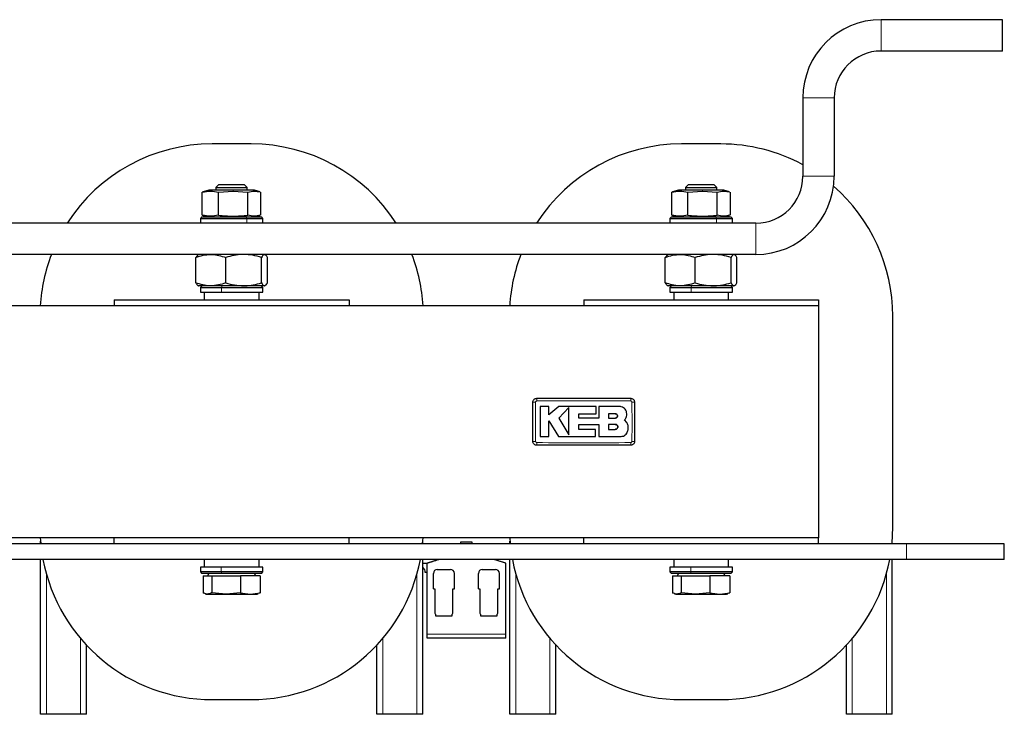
# Model space of a CAD drawing. Header units: millimetres. Extents: x 5 to 418, y 2 to 292.
# Tile 5 of 23: x 94 to 157, y 100 to 144. Entities that reach past the tile are written whole.
import ezdxf

# ---------------------------------------------------------------- set-up
doc = ezdxf.new("R2010")
doc.units = ezdxf.units.MM

msp = doc.modelspace()

# ---------------------------------------------------------------- linework, layer by layer
at = {"color": 7, "linetype": 'Continuous', "lineweight": 25}
for p, q in [((156.4603, 143.9836), (148.7103, 143.9836)), ((156.4603, 141.9836), (156.4603, 143.9836)), ((156.4603, 141.9836), (148.7103, 141.9836)), ((143.7103, 138.9836), (143.7103, 133.9836)), ((145.7103, 138.9836), (145.7103, 133.9836)), ((108.4603, 136.0461), (105.9603, 136.0461)), ((138.4603, 136.0461), (135.9603, 136.0461)), ((106.402, 133.4586), (106.2103, 133.2669)), ((106.402, 133.4586), (108.0185, 133.4586)), ((108.2103, 133.2669), (108.0185, 133.4586)), ((136.402, 133.4586), (136.2103, 133.2669)), ((136.402, 133.4586), (138.0185, 133.4586)), ((138.2103, 133.2669), (138.0185, 133.4586)), ((105.391, 132.978), (105.337, 132.9694)), ((105.337, 131.4979), (105.337, 132.9694)), ((105.7603, 133.0836), (105.3893, 132.9842)), ((107.2935, 133.0836), (105.7603, 133.0836)), ((106.2103, 133.2669), (106.2103, 133.0836)), ((106.2103, 133.2669), (108.2103, 133.2669)), ((106.3669, 132.9694), (107.3035, 133.0367)), ((106.3669, 131.4979), (106.3669, 132.9694)), ((108.6603, 133.0836), (107.2935, 133.0836)), ((107.3035, 133.0367), (108.2402, 132.9694)), ((108.2103, 133.0836), (108.2103, 133.2669)), ((108.2402, 131.4979), (108.2402, 132.9694)), ((109.0312, 132.9842), (108.6603, 133.0836)), ((109.0836, 131.4979), (109.0836, 132.9694)), ((135.391, 132.978), (135.337, 132.9694)), ((135.337, 131.4979), (135.337, 132.9694)), ((135.7603, 133.0836), (135.3893, 132.9842)), ((137.2935, 133.0836), (135.7603, 133.0836)), ((136.2103, 133.2669), (136.2103, 133.0836)), ((136.2103, 133.2669), (138.2103, 133.2669)), ((136.3669, 132.9694), (137.3035, 133.0367)), ((136.3669, 131.4979), (136.3669, 132.9694)), ((138.6603, 133.0836), (137.2935, 133.0836)), ((137.3035, 133.0367), (138.2402, 132.9694)), ((138.2103, 133.0836), (138.2103, 133.2669)), ((138.2402, 131.4979), (138.2402, 132.9694)), ((139.0312, 132.9842), (138.6603, 133.0836)), ((139.0836, 131.4979), (139.0836, 132.9694)), ((140.7103, 130.9836), (73.7103, 130.9836)), ((105.3103, 131.3836), (105.2103, 131.2836)), ((105.2103, 131.2836), (105.2103, 130.9836)), ((105.2103, 131.2836), (108.1897, 131.2836)), ((105.3103, 131.3836), (108.1408, 131.3836)), ((105.337, 131.4979), (105.391, 131.4892)), ((105.3893, 131.483), (105.7603, 131.3836)), ((108.1408, 131.3836), (109.1103, 131.3836)), ((108.1897, 131.2836), (109.2103, 131.2836)), ((108.6603, 131.3836), (109.0312, 131.483)), ((109.2103, 131.2836), (109.1103, 131.3836)), ((109.2103, 130.9836), (109.2103, 131.2836)), ((135.3103, 131.3836), (135.2103, 131.2836)), ((135.2103, 131.2836), (135.2103, 130.9836)), ((135.2103, 131.2836), (138.1897, 131.2836)), ((135.3103, 131.3836), (138.1408, 131.3836)), ((135.337, 131.4979), (135.391, 131.4892)), ((135.3893, 131.483), (135.7603, 131.3836)), ((138.1408, 131.3836), (139.1103, 131.3836)), ((138.1897, 131.2836), (139.2103, 131.2836)), ((138.6603, 131.3836), (139.0312, 131.483)), ((139.2103, 131.2836), (139.1103, 131.3836)), ((139.2103, 130.9836), (139.2103, 131.2836)), ((140.7103, 128.9836), (73.7103, 128.9836)), ((105.0597, 128.9663), (104.9218, 128.7938)), ((104.9218, 127.1734), (104.9218, 128.7938)), ((105.0853, 128.9836), (105.0597, 128.9688)), ((106.8328, 127.1734), (106.8328, 128.7938)), ((109.1212, 127.1734), (109.1212, 128.7938)), ((109.3609, 128.9688), (109.3353, 128.9836)), ((109.4987, 127.1734), (109.4987, 128.7938)), ((135.0597, 128.9663), (134.9218, 128.7938)), ((134.9218, 127.1734), (134.9218, 128.7938)), ((135.0853, 128.9836), (135.0597, 128.9688)), ((136.8328, 127.1734), (136.8328, 128.7938)), ((139.1212, 127.1734), (139.1212, 128.7938)), ((139.3609, 128.9688), (139.3353, 128.9836)), ((139.4987, 127.1734), (139.4987, 128.7938)), ((105.0597, 126.9984), (105.0853, 126.9836)), ((105.8773, 126.9836), (105.0859, 126.9836)), ((105.3103, 126.9836), (105.2103, 126.8836)), ((105.2103, 126.8836), (105.2103, 126.5836)), ((105.2103, 126.8836), (106.5704, 126.8836)), ((105.2103, 126.5836), (106.5704, 126.5836)), ((105.4603, 126.5836), (105.4603, 126.0836)), ((107.977, 126.9836), (105.8773, 126.9836)), ((106.5704, 126.8836), (109.2103, 126.8836)), ((106.5704, 126.5836), (109.2103, 126.5836)), ((109.31, 126.9836), (107.977, 126.9836)), ((108.9603, 126.0836), (108.9603, 126.5836)), ((109.2103, 126.8836), (109.1103, 126.9836)), ((109.2103, 126.5836), (109.2103, 126.8836)), ((109.3353, 126.9836), (109.31, 126.9836)), ((109.3353, 126.9836), (109.3609, 126.9984)), ((135.0597, 126.9984), (135.0853, 126.9836)), ((135.8773, 126.9836), (135.0859, 126.9836)), ((135.3103, 126.9836), (135.2103, 126.8836)), ((135.2103, 126.8836), (135.2103, 126.5836)), ((135.2103, 126.8836), (136.5704, 126.8836)), ((135.2103, 126.5836), (136.5704, 126.5836)), ((135.4603, 126.5836), (135.4603, 126.0836)), ((137.977, 126.9836), (135.8773, 126.9836)), ((136.5704, 126.8836), (139.2103, 126.8836)), ((136.5704, 126.5836), (139.2103, 126.5836)), ((139.31, 126.9836), (137.977, 126.9836)), ((138.9603, 126.0836), (138.9603, 126.5836)), ((139.2103, 126.8836), (139.1103, 126.9836)), ((139.2103, 126.5836), (139.2103, 126.8836)), ((139.3353, 126.9836), (139.31, 126.9836)), ((139.3353, 126.9836), (139.3609, 126.9984)), ((99.7103, 126.0836), (99.7103, 125.7086)), ((99.7103, 126.0836), (114.7103, 126.0836)), ((114.7103, 126.0836), (114.7103, 125.7086)), ((129.7103, 126.0836), (129.7103, 125.7086)), ((129.7103, 126.0836), (144.7103, 126.0836)), ((144.7103, 126.0836), (144.7103, 125.7086)), ((144.7103, 125.7086), (69.7103, 125.7086)), ((144.7103, 125.7086), (144.7103, 110.8836)), ((149.4603, 111.5461), (149.4603, 125.0461)), ((127.4825, 119.2659), (126.9327, 119.2659)), ((127.4825, 118.7327), (127.4825, 119.2659)), ((128.1082, 119.2659), (127.4825, 118.7327)), ((130.5076, 119.2659), (128.1082, 119.2659)), ((128.764, 119.2064), (128.1082, 118.5317)), ((130.5076, 118.8143), (130.5076, 119.2659)), ((130.6814, 119.2659), (130.6814, 118.526)), ((132.0038, 119.2659), (130.6814, 119.2659)), ((127.4822, 118.3573), (128.0875, 117.3626)), ((127.4822, 117.3626), (127.4822, 118.3573)), ((128.1082, 118.5317), (128.764, 117.4539)), ((129.3865, 118.8143), (130.5076, 118.8143)), ((129.3865, 118.526), (129.3865, 118.8143)), ((130.6814, 118.526), (129.3865, 118.526)), ((131.7264, 118.8107), (131.2911, 118.8107)), ((131.2911, 118.8107), (131.2911, 118.5317)), ((131.2911, 118.5317), (131.7264, 118.5317)), ((132.4605, 118.254), (132.3182, 118.4302)), ((129.3868, 118.1323), (130.6814, 118.1323)), ((129.3868, 117.8136), (129.3868, 118.1323)), ((130.4627, 117.8136), (129.3868, 117.8136)), ((130.4627, 117.3626), (130.4627, 117.8136)), ((130.6814, 118.1323), (130.6814, 117.3626)), ((131.2911, 118.1323), (131.2911, 117.8136)), ((131.7264, 118.1323), (131.2911, 118.1323)), ((131.2911, 117.8136), (131.7264, 117.8136)), ((126.9327, 117.3626), (127.4822, 117.3626)), ((128.0875, 117.3626), (130.4627, 117.3626)), ((130.6814, 117.3626), (132.1007, 117.3626)), ((144.7103, 110.8836), (69.7103, 110.8836)), ((99.7103, 110.5086), (99.7103, 110.8836)), ((114.7103, 110.5086), (114.7103, 110.8836)), ((129.7103, 110.5086), (129.7103, 110.8836)), ((144.7103, 110.5086), (144.7103, 110.8836)), ((99.7103, 110.5086), (84.7103, 110.5086)), ((94.9953, 110.5086), (94.9953, 110.6693)), ((114.7103, 110.5086), (99.7103, 110.5086)), ((129.7103, 110.5086), (114.7103, 110.5086)), ((119.4253, 110.5086), (119.4253, 110.6693)), ((121.8353, 110.6086), (121.8353, 110.5086)), ((122.5853, 110.6086), (121.8353, 110.6086)), ((122.5853, 110.5086), (122.5853, 110.6086)), ((124.9953, 110.5086), (124.9953, 110.6693)), ((144.7103, 110.5086), (129.7103, 110.5086)), ((150.3353, 110.5086), (144.7103, 110.5086)), ((149.4253, 110.5086), (149.4253, 110.6693)), ((156.5853, 110.5086), (150.3353, 110.5086)), ((156.5853, 109.5086), (156.5853, 110.5086)), ((150.3353, 109.5086), (64.0853, 109.5086)), ((94.9953, 99.6086), (94.9953, 109.5086)), ((105.4603, 109.5086), (105.4603, 109.0086)), ((108.9603, 109.0086), (108.9603, 109.5086)), ((119.4253, 99.6086), (119.4253, 109.5086)), ((120.4478, 109.5086), (119.6978, 109.2649)), ((124.7228, 109.2649), (123.9728, 109.5086)), ((124.9953, 99.6086), (124.9953, 109.5086)), ((135.4603, 109.5086), (135.4603, 109.0086)), ((138.9603, 109.0086), (138.9603, 109.5086)), ((149.4253, 99.6086), (149.4253, 109.5086)), ((156.5853, 109.5086), (150.3353, 109.5086)), ((105.2103, 109.0086), (105.2103, 108.7086)), ((106.5453, 109.0086), (105.2103, 109.0086)), ((109.2103, 109.0086), (106.5453, 109.0086)), ((109.2103, 108.7086), (109.2103, 109.0086)), ((119.4353, 108.9996), (119.4353, 109.2586)), ((119.4353, 109.2586), (119.6978, 109.2586)), ((119.6978, 104.7211), (119.6978, 109.2649)), ((120.354, 108.8586), (121.1915, 108.8586)), ((123.229, 108.8586), (124.0665, 108.8586)), ((124.7228, 104.7211), (124.7228, 109.2649)), ((135.2103, 109.0086), (135.2103, 108.7086)), ((136.5453, 109.0086), (135.2103, 109.0086)), ((139.2103, 109.0086), (136.5453, 109.0086)), ((139.2103, 108.7086), (139.2103, 109.0086)), ((105.2103, 108.7086), (105.3103, 108.6086)), ((106.5453, 108.7086), (105.2103, 108.7086)), ((106.5786, 108.6086), (105.3103, 108.6086)), ((105.3799, 108.4586), (105.3799, 107.3751)), ((105.3799, 108.4586), (105.9373, 108.4586)), ((105.7565, 108.6086), (105.6699, 108.4586)), ((105.9373, 108.4586), (105.9373, 107.3751)), ((105.9373, 108.4586), (107.7676, 108.4586)), ((109.2103, 108.7086), (106.5453, 108.7086)), ((109.1103, 108.6086), (106.5786, 108.6086)), ((107.7676, 108.4586), (107.7676, 107.3751)), ((109.0406, 108.4586), (107.7676, 108.4586)), ((108.7506, 108.4586), (108.664, 108.6086)), ((109.0406, 108.4586), (109.0406, 107.3751)), ((109.1103, 108.6086), (109.2103, 108.7086)), ((119.6978, 108.6586), (119.5853, 108.6586)), ((120.104, 107.6336), (120.104, 108.6086)), ((121.4415, 107.6336), (121.4415, 108.6086)), ((122.979, 107.6336), (122.979, 108.6086)), ((124.3165, 107.6336), (124.3165, 108.6086)), ((135.2103, 108.7086), (135.3103, 108.6086)), ((136.5453, 108.7086), (135.2103, 108.7086)), ((136.5786, 108.6086), (135.3103, 108.6086)), ((135.3799, 108.4586), (135.3799, 107.3751)), ((135.3799, 108.4586), (135.9373, 108.4586)), ((135.7565, 108.6086), (135.6699, 108.4586)), ((135.9373, 108.4586), (135.9373, 107.3751)), ((135.9373, 108.4586), (137.7676, 108.4586)), ((139.2103, 108.7086), (136.5453, 108.7086)), ((139.1103, 108.6086), (136.5786, 108.6086)), ((137.7676, 108.4586), (137.7676, 107.3751)), ((139.0406, 108.4586), (137.7676, 108.4586)), ((138.7506, 108.4586), (138.664, 108.6086)), ((139.0406, 108.4586), (139.0406, 107.3751)), ((139.1103, 108.6086), (139.2103, 108.7086)), ((120.104, 107.6336), (120.1915, 107.6336)), ((120.1915, 107.6336), (120.1915, 106.0649)), ((121.354, 106.0649), (121.354, 107.6336)), ((121.354, 107.6336), (121.4415, 107.6336)), ((122.979, 107.6336), (123.0665, 107.6336)), ((123.0665, 107.6336), (123.0665, 106.0649)), ((124.229, 106.0649), (124.229, 107.6336)), ((124.229, 107.6336), (124.3165, 107.6336)), ((105.5085, 107.3116), (105.5853, 107.2836)), ((105.5853, 107.2836), (105.6586, 107.2836)), ((105.6586, 107.2836), (106.8525, 107.2836)), ((106.8525, 107.2836), (105.9373, 107.3751)), ((107.7676, 107.3751), (106.8525, 107.2836)), ((106.8525, 107.2836), (108.4041, 107.2836)), ((107.7676, 107.3751), (108.4041, 107.2836)), ((108.4041, 107.2836), (109.0406, 107.3751)), ((108.4041, 107.2836), (108.8353, 107.2836)), ((108.8353, 107.2836), (108.9121, 107.3116)), ((135.5085, 107.3116), (135.5853, 107.2836)), ((135.5853, 107.2836), (135.6586, 107.2836)), ((135.6586, 107.2836), (136.8525, 107.2836)), ((136.8525, 107.2836), (135.9373, 107.3751)), ((137.7676, 107.3751), (136.8525, 107.2836)), ((136.8525, 107.2836), (138.4041, 107.2836)), ((137.7676, 107.3751), (138.4041, 107.2836)), ((138.4041, 107.2836), (139.0406, 107.3751)), ((138.4041, 107.2836), (138.8353, 107.2836)), ((138.8353, 107.2836), (138.9121, 107.3116)), ((120.1915, 106.0649), (120.2206, 106.0358)), ((120.2353, 106.0004), (120.2353, 105.9086)), ((120.2353, 105.9086), (120.7728, 105.9086)), ((120.7728, 105.9086), (121.3103, 105.9086)), ((121.3103, 105.9086), (121.3103, 106.0004)), ((121.3249, 106.0358), (121.354, 106.0649)), ((123.0665, 106.0649), (123.0956, 106.0358)), ((123.1103, 106.0004), (123.1103, 105.9086)), ((123.1103, 105.9086), (123.6478, 105.9086)), ((123.6478, 105.9086), (124.1853, 105.9086)), ((124.1853, 105.9086), (124.1853, 106.0004)), ((124.1999, 106.0358), (124.229, 106.0649)), ((119.6978, 104.4711), (119.6978, 104.7211)), ((124.7228, 104.4711), (119.6978, 104.4711)), ((124.7228, 104.4711), (124.7228, 104.7211)), ((97.9253, 99.6086), (97.9253, 104.0335)), ((116.4953, 99.6086), (116.4953, 104.0335)), ((127.9253, 99.6086), (127.9253, 104.0335)), ((146.4953, 99.6086), (146.4953, 104.0335)), ((105.9603, 100.5461), (108.4603, 100.5461)), ((135.9603, 100.5461), (138.4603, 100.5461)), ((95.3703, 99.6086), (94.9953, 99.6086)), ((97.5503, 99.6086), (95.3703, 99.6086)), ((97.9253, 99.6086), (97.5503, 99.6086)), ((116.8703, 99.6086), (116.4953, 99.6086)), ((119.0503, 99.6086), (116.8703, 99.6086)), ((119.4253, 99.6086), (119.0503, 99.6086)), ((125.3703, 99.6086), (124.9953, 99.6086)), ((127.5503, 99.6086), (125.3703, 99.6086)), ((127.9253, 99.6086), (127.5503, 99.6086)), ((146.8703, 99.6086), (146.4953, 99.6086)), ((149.0503, 99.6086), (146.8703, 99.6086)), ((149.4253, 99.6086), (149.0503, 99.6086))]:
    msp.add_line(p, q, dxfattribs=at)
at = {"color": 7, "linetype": 'Continuous', "lineweight": 18}
for p, q in [((148.7103, 143.9836), (148.7103, 141.9836)), ((145.7103, 138.9836), (143.7103, 138.9836)), ((143.7103, 133.9836), (145.7103, 133.9836)), ((107.2935, 133.0836), (107.3035, 133.0367)), ((137.2935, 133.0836), (137.3035, 133.0367)), ((108.0061, 131.3836), (108.2402, 131.4979)), ((108.1408, 131.3836), (108.1897, 131.2836)), ((108.1897, 130.9836), (108.1897, 131.2836)), ((138.0061, 131.3836), (138.2402, 131.4979)), ((138.1408, 131.3836), (138.1897, 131.2836)), ((138.1897, 130.9836), (138.1897, 131.2836)), ((140.7103, 128.9836), (140.7103, 130.9836)), ((106.6024, 126.9836), (106.5704, 126.8836)), ((106.5704, 126.5836), (106.5704, 126.8836)), ((136.6024, 126.9836), (136.5704, 126.8836)), ((136.5704, 126.5836), (136.5704, 126.8836)), ((150.3353, 109.5086), (150.3353, 110.5086)), ((106.5453, 109.0086), (106.5453, 108.7086)), ((136.5453, 109.0086), (136.5453, 108.7086)), ((95.3703, 99.6086), (95.3703, 108.5709)), ((106.5786, 108.6086), (106.5453, 108.7086)), ((119.0503, 99.6086), (119.0503, 108.5709)), ((125.3703, 99.6086), (125.3703, 108.5709)), ((136.5786, 108.6086), (136.5453, 108.7086)), ((149.0503, 99.6086), (149.0503, 108.5709)), ((97.5503, 99.6086), (97.5503, 104.4559)), ((116.8703, 99.6086), (116.8703, 104.4559)), ((124.7228, 104.7211), (119.6978, 104.7211)), ((127.5503, 99.6086), (127.5503, 104.4559)), ((146.8703, 99.6086), (146.8703, 104.4559))]:
    msp.add_line(p, q, dxfattribs=at)
at = {"color": 7, "linetype": 'Continuous', "lineweight": 25, "flags": 128}
for points in [[(149.4112, 110.5086), (149.4133, 110.5312), (149.4603, 111.5461)], [(94.9802, 110.8836), (95.0072, 110.5312), (95.0093, 110.5086)], [(119.4112, 110.5086), (119.4133, 110.5312), (119.4403, 110.8836)], [(124.9802, 110.8836), (125.0072, 110.5312), (125.0093, 110.5086)]]:
    msp.add_lwpolyline(points, dxfattribs=at)
at = {"color": 7, "linetype": 'Continuous', "lineweight": 25}
for centre, radius, start, end in [((148.7103, 138.9836), 5, 90, 180), ((148.7103, 138.9836), 3, 90, 180), ((105.9603, 125.0461), 11, 90, 147.331831), ((108.4603, 125.0461), 11, 32.668169, 90), ((135.9603, 125.0461), 11, 90, 147.331831), ((138.4603, 125.0461), 11, 61.492569, 90), ((140.7103, 133.9836), 3, 270, 0), ((140.7103, 133.9836), 5, 270, 0), ((138.4603, 125.0461), 11, 0, 49.044872), ((105.9603, 125.0461), 11, 159.025369, 176.547142), ((108.4603, 125.0461), 11, 3.452858, 20.974631), ((135.9603, 125.0461), 11, 159.025369, 176.547142), ((105.9603, 111.5461), 11, 190.674383, 270), ((108.4603, 111.5461), 11, 270, 349.325617), ((135.9603, 111.5461), 11, 190.674383, 270), ((138.4603, 111.5461), 11, 270, 349.325617), ((119.1228, 108.6586), 0.4625, 360, 47.493358), ((120.354, 108.6086), 0.25, 90, 180), ((121.1915, 108.6086), 0.25, 0, 90), ((123.229, 108.6086), 0.25, 90, 180), ((124.0665, 108.6086), 0.25, 0, 90), ((120.1853, 106.0004), 0.05, 0, 45), ((121.3603, 106.0004), 0.05, 135, 180), ((123.0603, 106.0004), 0.05, 0, 45), ((124.2353, 106.0004), 0.05, 135, 180)]:
    msp.add_arc(centre, radius, start, end, dxfattribs=at)
at = {"color": 7, "linetype": 'Continuous', "lineweight": 18}
for centre, radius, start, end in [((126.5897, 115.9248), 3.6236, 89.328019, 92.047607), ((130.2299, 119.6666), 3.522, 177.893288, 180.691365), ((129.1907, 119.6666), 3.522, 359.308621, 2.106755), ((132.8308, 115.9247), 3.6238, 87.952474, 90.671954), ((126.5897, 120.665), 3.6212, 267.951047, 270.672418), ((132.8308, 120.6676), 3.6238, 269.328049, 272.047515), ((130.2281, 116.9256), 3.5202, 179.308283, 182.10781), ((129.1906, 116.9256), 3.522, 357.893277, 0.691368)]:
    msp.add_arc(centre, radius, start, end, dxfattribs=at)
at = {"color": 7, "linetype": 'Continuous', "lineweight": 25}
for points, knots in [([(105.337, 132.9694), (105.5086, 133.0031), (105.8519, 133.0704), (106.1952, 133.0031), (106.3669, 132.9694)], [0, 0, 0, 0, 0.4999949, 1, 1, 1, 1]), ([(108.2402, 132.9694), (108.3807, 133.0038), (108.6439, 133.0683), (108.907, 133.0067), (109.0296, 132.978)], [0, 0, 0, 0, 0.534201, 1, 1, 1, 1]), ([(135.337, 132.9694), (135.5086, 133.0031), (135.8519, 133.0704), (136.1952, 133.0031), (136.3669, 132.9694)], [0, 0, 0, 0, 0.4999949, 1, 1, 1, 1]), ([(138.2402, 132.9694), (138.3807, 133.0038), (138.6439, 133.0683), (138.907, 133.0067), (139.0296, 132.978)], [0, 0, 0, 0, 0.534201, 1, 1, 1, 1]), ([(106.3669, 131.4979), (106.1952, 131.4642), (105.8519, 131.3968), (105.5086, 131.4642), (105.337, 131.4979)], [0, 0, 0, 0, 0.4999949, 1, 1, 1, 1]), ([(106.3669, 131.4979), (106.6796, 131.4642), (107.3041, 131.3968), (107.9285, 131.4642), (108.2402, 131.4979)], [0, 0, 0, 0, 0.5008729, 1, 1, 1, 1]), ([(109.0296, 131.4892), (108.907, 131.4605), (108.6439, 131.3989), (108.3807, 131.4634), (108.2402, 131.4979)], [0, 0, 0, 0, 0.46578811, 1, 1, 1, 1]), ([(136.3669, 131.4979), (136.1952, 131.4642), (135.8519, 131.3968), (135.5086, 131.4642), (135.337, 131.4979)], [0, 0, 0, 0, 0.4999949, 1, 1, 1, 1]), ([(136.3669, 131.4979), (136.6796, 131.4642), (137.3041, 131.3968), (137.9285, 131.4642), (138.2402, 131.4979)], [0, 0, 0, 0, 0.50087292, 1, 1, 1, 1]), ([(139.0296, 131.4892), (138.907, 131.4605), (138.6439, 131.3989), (138.3807, 131.4634), (138.2402, 131.4979)], [0, 0, 0, 0, 0.4657881, 1, 1, 1, 1]), ([(104.9218, 128.7938), (105.077, 128.8469), (105.3902, 128.9539), (105.714, 128.9737), (105.8773, 128.9836)], [0, 0, 0, 0, 0.495458, 1, 1, 1, 1]), ([(105.8773, 128.9836), (105.9, 128.9834), (106.0715, 128.9817), (106.3949, 128.9402), (106.6859, 128.8429), (106.8328, 128.7938)], [0, 0, 0, 0, 0.070088, 0.5307834, 1, 1, 1, 1]), ([(107.977, 128.9836), (107.9499, 128.9834), (107.7445, 128.9817), (107.3573, 128.9402), (107.0087, 128.8429), (106.8328, 128.7938)], [0, 0, 0, 0, 0.070088, 0.5307834, 1, 1, 1, 1]), ([(109.1212, 128.7938), (108.9354, 128.8469), (108.5604, 128.9539), (108.1727, 128.9737), (107.977, 128.9836)], [0, 0, 0, 0, 0.495458, 1, 1, 1, 1]), ([(109.31, 128.9836), (109.2942, 128.9813), (109.2304, 128.9716), (109.1681, 128.8702), (109.1212, 128.7938)], [0, 0, 0, 0, 0.2465794, 1, 1, 1, 1]), ([(109.4987, 128.7938), (109.4846, 128.82), (109.4394, 128.9039), (109.3924, 128.9274), (109.36, 128.9435)], [0, 0, 0, 0, 0.3119052, 1, 1, 1, 1]), ([(134.9218, 128.7938), (135.077, 128.8469), (135.3902, 128.9539), (135.714, 128.9737), (135.8773, 128.9836)], [0, 0, 0, 0, 0.495458, 1, 1, 1, 1]), ([(135.8773, 128.9836), (135.9, 128.9834), (136.0715, 128.9817), (136.3949, 128.9402), (136.6859, 128.8429), (136.8328, 128.7938)], [0, 0, 0, 0, 0.070088, 0.5307834, 1, 1, 1, 1]), ([(137.977, 128.9836), (137.9499, 128.9834), (137.7445, 128.9817), (137.3573, 128.9402), (137.0087, 128.8429), (136.8328, 128.7938)], [0, 0, 0, 0, 0.070088, 0.5307834, 1, 1, 1, 1]), ([(139.1212, 128.7938), (138.9354, 128.8469), (138.5604, 128.9539), (138.1727, 128.9737), (137.977, 128.9836)], [0, 0, 0, 0, 0.495458, 1, 1, 1, 1]), ([(139.31, 128.9836), (139.2942, 128.9813), (139.2304, 128.9716), (139.1681, 128.8702), (139.1212, 128.7938)], [0, 0, 0, 0, 0.2465794, 1, 1, 1, 1]), ([(139.4987, 128.7938), (139.4846, 128.82), (139.4394, 128.9039), (139.3924, 128.9274), (139.36, 128.9435)], [0, 0, 0, 0, 0.3119052, 1, 1, 1, 1]), ([(105.8773, 126.9836), (105.8547, 126.9838), (105.6832, 126.9856), (105.3598, 127.027), (105.0687, 127.1243), (104.9218, 127.1734)], [0, 0, 0, 0, 0.070088, 0.5307834, 1, 1, 1, 1]), ([(104.9218, 127.1734), (104.9687, 127.097), (105.0309, 126.9956), (105.0948, 126.986), (105.1106, 126.9836)], [0, 0, 0, 0, 0.7534206, 1, 1, 1, 1]), ([(106.8328, 127.1734), (106.6776, 127.1204), (106.3644, 127.0133), (106.0407, 126.9936), (105.8773, 126.9836)], [0, 0, 0, 0, 0.495458, 1, 1, 1, 1]), ([(106.8328, 127.1734), (107.0186, 127.1204), (107.3937, 127.0133), (107.7814, 126.9936), (107.977, 126.9836)], [0, 0, 0, 0, 0.495458, 1, 1, 1, 1]), ([(107.977, 126.9836), (108.0042, 126.9838), (108.2095, 126.9856), (108.5968, 127.027), (108.9454, 127.1243), (109.1212, 127.1734)], [0, 0, 0, 0, 0.070088, 0.5307834, 1, 1, 1, 1]), ([(109.1212, 127.1734), (109.1681, 127.097), (109.2304, 126.9956), (109.2942, 126.986), (109.31, 126.9836)], [0, 0, 0, 0, 0.7534206, 1, 1, 1, 1]), ([(109.31, 126.9836), (109.3592, 127.0065), (109.4231, 127.0361), (109.4846, 127.1478), (109.4987, 127.1734)], [0, 0, 0, 0, 0.7702918, 1, 1, 1, 1]), ([(135.8773, 126.9836), (135.8547, 126.9838), (135.6832, 126.9856), (135.3598, 127.027), (135.0687, 127.1243), (134.9218, 127.1734)], [0, 0, 0, 0, 0.070088, 0.5307834, 1, 1, 1, 1]), ([(134.9218, 127.1734), (134.9687, 127.097), (135.0309, 126.9956), (135.0948, 126.986), (135.1106, 126.9836)], [0, 0, 0, 0, 0.7534206, 1, 1, 1, 1]), ([(136.8328, 127.1734), (136.6776, 127.1204), (136.3644, 127.0133), (136.0407, 126.9936), (135.8773, 126.9836)], [0, 0, 0, 0, 0.495458, 1, 1, 1, 1]), ([(136.8328, 127.1734), (137.0186, 127.1204), (137.3937, 127.0133), (137.7814, 126.9936), (137.977, 126.9836)], [0, 0, 0, 0, 0.495458, 1, 1, 1, 1]), ([(137.977, 126.9836), (138.0042, 126.9838), (138.2095, 126.9856), (138.5968, 127.027), (138.9454, 127.1243), (139.1212, 127.1734)], [0, 0, 0, 0, 0.070088, 0.5307834, 1, 1, 1, 1]), ([(139.1212, 127.1734), (139.1681, 127.097), (139.2304, 126.9956), (139.2942, 126.986), (139.31, 126.9836)], [0, 0, 0, 0, 0.7534206, 1, 1, 1, 1]), ([(139.31, 126.9836), (139.3592, 127.0065), (139.4231, 127.0361), (139.4846, 127.1478), (139.4987, 127.1734)], [0, 0, 0, 0, 0.7702918, 1, 1, 1, 1]), ([(126.4603, 119.5461), (126.463, 119.5742), (126.4686, 119.6304), (126.5117, 119.7053), (126.5751, 119.7619), (126.6454, 119.7919), (126.6918, 119.7949), (126.7103, 119.7961)], [0, 0, 0, 0, 0.2146728, 0.4293525, 0.6440267, 0.8586958, 1, 1, 1, 1]), ([(126.7103, 119.7961), (127.7102, 119.7961), (129.7102, 119.7961), (131.7102, 119.7961), (132.7103, 119.7961)], [0, 0, 0, 0, 0.499961, 1, 1, 1, 1]), ([(132.7103, 119.7961), (132.7384, 119.7934), (132.7946, 119.7878), (132.8695, 119.7447), (132.926, 119.6813), (132.956, 119.611), (132.9591, 119.5646), (132.9603, 119.5461)], [0, 0, 0, 0, 0.2146724, 0.429352, 0.6440262, 0.8586956, 1, 1, 1, 1]), ([(126.4603, 117.0461), (126.4603, 117.3119), (126.4603, 117.8615), (126.4603, 118.6949), (126.4603, 119.2624), (126.4603, 119.5461)], [0, 0, 0, 0, 0.3189779, 0.6594764, 1, 1, 1, 1]), ([(126.9327, 119.2659), (126.9327, 119.0056), (126.9327, 118.3712), (126.9327, 117.7367), (126.9327, 117.3626)], [0, 0, 0, 0, 0.4103295, 1, 1, 1, 1]), ([(128.764, 117.4539), (128.764, 117.7141), (128.764, 118.2982), (128.764, 118.8824), (128.764, 119.2064)], [0, 0, 0, 0, 0.4454775, 1, 1, 1, 1]), ([(132.4605, 118.8092), (132.4555, 118.8605), (132.4454, 118.9632), (132.3667, 119.1), (132.2509, 119.2033), (132.1225, 119.2581), (132.0376, 119.2637), (132.0038, 119.2659)], [0, 0, 0, 0, 0.21459, 0.4291787, 0.6437975, 0.8584406, 1, 1, 1, 1]), ([(132.9603, 119.5461), (132.9603, 119.2803), (132.9603, 118.7308), (132.9603, 117.8974), (132.9603, 117.3299), (132.9603, 117.0461)], [0, 0, 0, 0, 0.3189779, 0.6594763, 1, 1, 1, 1]), ([(131.7264, 118.5317), (131.7421, 118.5333), (131.7735, 118.5364), (131.8153, 118.5605), (131.847, 118.596), (131.8651, 118.6403), (131.8675, 118.688), (131.854, 118.7337), (131.8261, 118.7725), (131.7871, 118.7997), (131.7516, 118.8099), (131.7312, 118.8106), (131.7264, 118.8107)], [0, 0, 0, 0, 0.107578, 0.2151551, 0.3227414, 0.4302646, 0.5376806, 0.6449866, 0.752213, 0.8594107, 0.9666405, 1, 1, 1, 1]), ([(131.7264, 118.8107), (131.742, 118.8092), (131.7734, 118.8061), (131.8151, 118.7821), (131.8469, 118.7467), (131.865, 118.7025), (131.8676, 118.6549), (131.8542, 118.6091), (131.8265, 118.5703), (131.7874, 118.5429), (131.7519, 118.5326), (131.7313, 118.5319), (131.7264, 118.5317)], [0, 0, 0, 0, 0.1073342, 0.214672, 0.3219286, 0.42913, 0.5363386, 0.6436097, 0.7509826, 0.8584684, 0.9660383, 1, 1, 1, 1]), ([(132.3182, 118.4302), (132.353, 118.4724), (132.4227, 118.5569), (132.462, 118.6949), (132.4609, 118.7793), (132.4605, 118.8092)], [0, 0, 0, 0, 0.3919653, 0.7839447, 1, 1, 1, 1]), ([(131.7264, 117.8136), (131.7443, 117.8153), (131.7801, 117.8188), (131.8278, 117.8463), (131.8641, 117.8868), (131.8848, 117.9372), (131.8877, 117.9916), (131.8724, 118.0439), (131.8407, 118.0883), (131.7961, 118.1195), (131.7555, 118.1314), (131.732, 118.1321), (131.7264, 118.1323)], [0, 0, 0, 0, 0.1073587, 0.214721, 0.322003, 0.4292233, 0.5364373, 0.6436973, 0.7510459, 0.8585026, 0.9660513, 1, 1, 1, 1]), ([(131.7264, 118.1323), (131.7443, 118.1306), (131.7802, 118.127), (131.8279, 118.0995), (131.8642, 118.0589), (131.8849, 118.0083), (131.8877, 117.9539), (131.8722, 117.9015), (131.8404, 117.8573), (131.7958, 117.8262), (131.7553, 117.8145), (131.7319, 117.8137), (131.7264, 117.8136)], [0, 0, 0, 0, 0.10757892, 0.21515769, 0.32272887, 0.43022435, 0.53761292, 0.64490215, 0.75212789, 0.85934016, 0.96659384, 1, 1, 1, 1]), ([(132.4923, 117.6255), (132.5175, 117.6958), (132.5678, 117.8364), (132.5537, 118.0616), (132.4909, 118.1914), (132.4605, 118.254)], [0, 0, 0, 0, 0.3407821, 0.6815687, 1, 1, 1, 1]), ([(126.7103, 116.7961), (126.6822, 116.7989), (126.626, 116.8044), (126.551, 116.8475), (126.4945, 116.9109), (126.4645, 116.9812), (126.4615, 117.0277), (126.4603, 117.0461)], [0, 0, 0, 0, 0.2146723, 0.429352, 0.6440261, 0.8586954, 1, 1, 1, 1]), ([(132.1007, 117.3626), (132.1483, 117.3672), (132.2434, 117.3766), (132.3696, 117.4496), (132.4516, 117.5389), (132.482, 117.6037), (132.4923, 117.6255)], [0, 0, 0, 0, 0.2851253, 0.5702516, 0.8553553, 1, 1, 1, 1]), ([(132.9603, 117.0461), (132.9575, 117.018), (132.952, 116.9618), (132.9089, 116.8869), (132.8455, 116.8304), (132.7752, 116.8004), (132.7287, 116.7973), (132.7103, 116.7961)], [0, 0, 0, 0, 0.2146728, 0.4293525, 0.6440267, 0.8586958, 1, 1, 1, 1]), ([(132.7103, 116.7961), (131.7103, 116.7961), (129.7103, 116.7961), (127.7103, 116.7961), (126.7103, 116.7961)], [0, 0, 0, 0, 0.499961, 1, 1, 1, 1]), ([(119.6978, 109.2649), (119.7204, 109.2723), (119.8108, 109.3017), (120.0825, 109.3899), (120.3148, 109.4654), (120.4478, 109.5086)], [0, 0, 0, 0, 0.12497907, 0.49912801, 1, 1, 1, 1]), ([(124.7228, 109.2649), (124.7038, 109.2711), (124.6155, 109.2998), (124.3422, 109.3886), (124.1056, 109.4655), (123.9728, 109.5086)], [0, 0, 0, 0, 0.1071494, 0.4989926, 1, 1, 1, 1]), ([(105.6586, 107.2836), (105.5881, 107.2939), (105.4946, 107.3075), (105.4025, 107.3618), (105.3799, 107.3751)], [0, 0, 0, 0, 0.7546767, 1, 1, 1, 1]), ([(105.9373, 107.3751), (105.9344, 107.3734), (105.8425, 107.3173), (105.7491, 107.3002), (105.6586, 107.2836)], [0, 0, 0, 0, 0.031485, 1, 1, 1, 1]), ([(109.0406, 107.3751), (109.0377, 107.3733), (108.9946, 107.3468), (108.9508, 107.3386), (108.9099, 107.3309)], [0, 0, 0, 0, 0.06712005, 1, 1, 1, 1]), ([(135.6586, 107.2836), (135.5881, 107.2939), (135.4946, 107.3075), (135.4025, 107.3618), (135.3799, 107.3751)], [0, 0, 0, 0, 0.7546767, 1, 1, 1, 1]), ([(135.9373, 107.3751), (135.9344, 107.3734), (135.8425, 107.3173), (135.7491, 107.3002), (135.6586, 107.2836)], [0, 0, 0, 0, 0.031485, 1, 1, 1, 1]), ([(139.0406, 107.3751), (139.0377, 107.3733), (138.9946, 107.3468), (138.9508, 107.3386), (138.9099, 107.3309)], [0, 0, 0, 0, 0.0671201, 1, 1, 1, 1])]:
    msp.add_open_spline(points, degree=3, knots=knots, dxfattribs=at)
at = {"color": 7, "linetype": 'Continuous', "lineweight": 18}
for points, knots in [([(126.6322, 119.5482), (126.6294, 119.264), (126.6236, 118.6955), (126.6239, 117.8607), (126.6295, 117.3103), (126.6322, 117.0441)], [0, 0, 0, 0, 0.3404987, 0.6810489, 1, 1, 1, 1]), ([(126.7081, 119.6242), (126.7026, 119.6237), (126.6886, 119.6226), (126.6674, 119.6134), (126.6482, 119.5962), (126.635, 119.5736), (126.6332, 119.5566), (126.6322, 119.5482)], [0, 0, 0, 0, 0.140567, 0.3553278, 0.5708439, 0.7860438, 1, 1, 1, 1]), ([(132.7124, 119.6242), (131.7116, 119.6343), (129.7102, 119.6546), (127.7088, 119.6343), (126.7081, 119.6242)], [0, 0, 0, 0, 0.500039, 1, 1, 1, 1]), ([(132.7883, 119.5482), (132.7879, 119.5537), (132.7868, 119.5678), (132.7775, 119.5889), (132.7604, 119.6081), (132.7378, 119.6213), (132.7208, 119.6232), (132.7124, 119.6242)], [0, 0, 0, 0, 0.1406564, 0.3555028, 0.5710316, 0.7861708, 1, 1, 1, 1]), ([(132.7883, 117.0441), (132.7912, 117.3283), (132.7969, 117.8967), (132.7966, 118.7315), (132.791, 119.282), (132.7883, 119.5482)], [0, 0, 0, 0, 0.3404988, 0.6810495, 1, 1, 1, 1]), ([(126.6322, 117.0441), (126.6327, 117.0385), (126.6338, 117.0245), (126.643, 117.0033), (126.6602, 116.9841), (126.6827, 116.9709), (126.6997, 116.969), (126.7081, 116.9681)], [0, 0, 0, 0, 0.1406569, 0.35550383, 0.57103286, 0.78617163, 1, 1, 1, 1]), ([(132.7124, 116.9681), (132.7179, 116.9685), (132.732, 116.9696), (132.7531, 116.9789), (132.7723, 116.996), (132.7855, 117.0186), (132.7874, 117.0356), (132.7883, 117.0441)], [0, 0, 0, 0, 0.14056682, 0.35532754, 0.57084354, 0.78604362, 1, 1, 1, 1]), ([(126.7081, 116.9681), (127.7089, 116.9579), (129.7103, 116.9377), (131.7118, 116.958), (132.7124, 116.9681)], [0, 0, 0, 0, 0.5000392, 1, 1, 1, 1])]:
    msp.add_open_spline(points, degree=3, knots=knots, dxfattribs=at)

doc.saveas('drawing.dxf')
